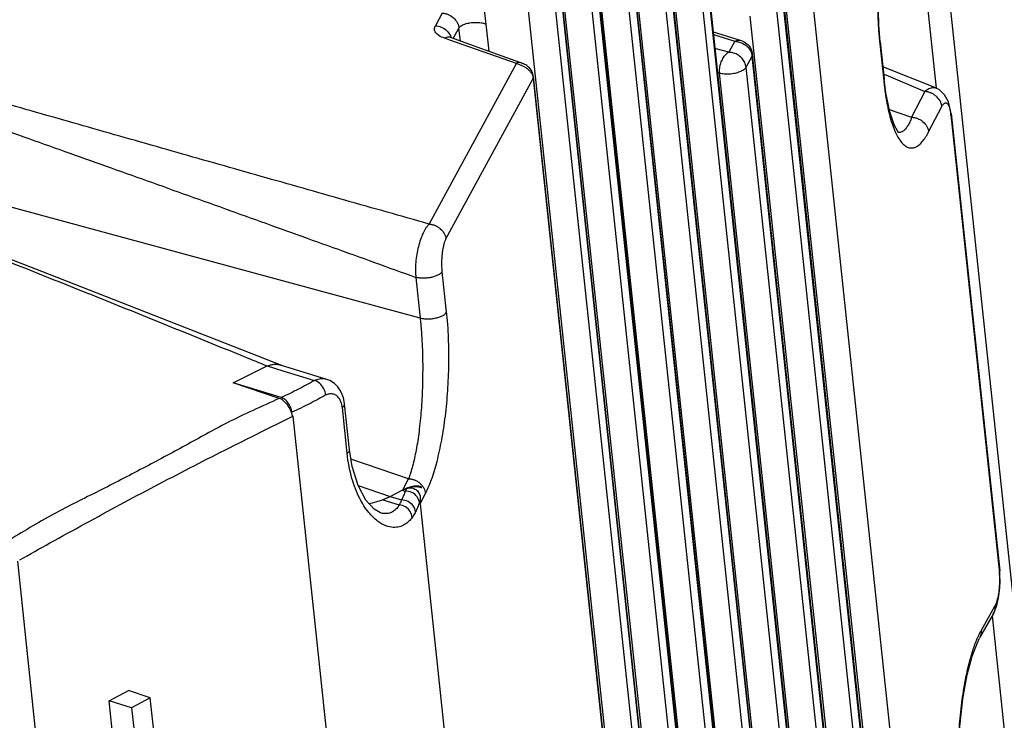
# Model space of a CAD drawing. Header units: inches. Extents: x -1 to 205, y 81 to 217.
# Tile 31 of 108: x 78.81 to 80.75, y 106.96 to 108.34. Entities that reach past the tile are written whole.
import ezdxf

# ---------------------------------------------------------------- set-up
doc = ezdxf.new("R2010")
doc.units = ezdxf.units.IN
doc.header["$LTSCALE"] = 1.1
doc.header["$MEASUREMENT"] = 0
doc.layers.get('0').update_dxf_attribs({"linetype": 'CONTINUOUS'})
doc.layers.add('6_ALL_SURFS', color=7, linetype='CONTINUOUS')
doc.layers.add('7_ALL_FEATURES', color=7, linetype='CONTINUOUS')

msp = doc.modelspace()

# ---------------------------------------------------------------- linework, layer by layer
at = {"color": 7, "linetype": 'Continuous'}
for p, q in [((81.5826, 99.4926), (80.486, 109.8308)), ((80.6139, 108.2069), (80.5655, 108.6629)), ((79.7222, 108.3868), (79.7335, 108.2797)), ((79.3487, 107.5618), (79.7266, 103.9989)), ((79.5989, 107.3898), (79.6094, 107.41)), ((79.5989, 107.3898), (79.9001, 104.5501)), ((79.1855, 103.7142), (78.8076, 107.2771)), ((80.7722, 106.7146), (80.7239, 107.1696))]:
    msp.add_line(p, q, dxfattribs=at)
for points, start_tangent, end_tangent in [([(79.6751, 108.3255), (79.6793, 108.3299), (79.6868, 108.3334), (79.6967, 108.3358), (79.7077, 108.3366), (79.7185, 108.3358), (79.7278, 108.3334)], (0.480302, 0.877103), (0.936378, -0.350994)), ([(79.3217, 107.5971), (79.2192, 107.5487), (79.1373, 107.5043), (79.054, 107.4597), (78.9676, 107.415), (78.8777, 107.3691), (78.7863, 107.3155)], (-0.908309, -0.418301), (-0.857549, -0.514402)), ([(79.3474, 107.5631), (79.344, 107.5738), (79.3377, 107.5842), (79.3299, 107.5924), (79.3217, 107.5971)], (-0.164518, 0.986374), (-0.954502, 0.298204)), ([(78.8115, 107.2792), (78.871, 107.3126), (78.9405, 107.3509), (79.0091, 107.3882), (79.0774, 107.4244), (79.1458, 107.4601), (79.215, 107.4954), (79.2849, 107.5304), (79.3487, 107.5618)], (0.870857, 0.491537), (0.898793, 0.438372)), ([(79.3487, 107.5618), (79.3482, 107.5627), (79.3474, 107.5631)], (-0.130164, 0.991492), (-0.942698, 0.333646))]:
    msp.add_spline(points, degree=3, dxfattribs=dict(at, start_tangent=start_tangent, end_tangent=end_tangent))
at = {"layer": '6_ALL_SURFS', "color": 7, "linetype": 'Continuous'}
for p, q in [((80.5568, 106.086), (80.3128, 108.3859)), ((80.496, 105.974), (80.2521, 108.2739))]:
    msp.add_line(p, q, dxfattribs=at)
at = {"layer": '7_ALL_FEATURES', "color": 7, "linetype": 'Continuous'}
for p, q in [((80.1248, 108.7893), (80.5019, 105.2345)), ((80.6384, 105.8566), (80.3274, 108.7883)), ((80.124, 108.7857), (80.501, 105.2308)), ((80.586, 105.8453), (80.275, 108.777)), ((80.4368, 105.1976), (80.0597, 108.7525)), ((80.4892, 105.209), (80.1121, 108.7639)), ((80.0632, 108.6737), (80.4403, 105.1188)), ((80.064, 108.6773), (80.4411, 105.1224)), ((80.4285, 105.097), (80.0514, 108.6518)), ((80.3761, 105.0856), (79.999, 108.6405)), ((80.0025, 108.5616), (80.3796, 105.0068)), ((80.0033, 108.5652), (80.3804, 105.0104)), ((80.3677, 104.9849), (79.9907, 108.5398)), ((80.3153, 104.9736), (79.9383, 108.5285)), ((79.9417, 108.4496), (80.3188, 104.8947)), ((79.9426, 108.4532), (80.3196, 104.8984)), ((80.307, 104.8729), (79.9299, 108.4278)), ((80.2546, 104.8616), (79.8775, 108.4164)), ((79.8749, 108.3948), (80.2624, 104.7419)), ((80.2632, 104.7455), (79.8761, 108.3949)), ((80.556, 106.0823), (80.312, 108.3823)), ((79.8113, 108.3603), (80.1989, 104.7057)), ((79.8634, 108.3716), (80.2508, 104.7188)), ((80.5441, 106.0605), (80.3002, 108.3604)), ((79.6422, 108.3548), (79.6287, 108.3299)), ((80.4917, 106.0492), (80.2478, 108.3491)), ((79.6638, 108.3049), (79.6751, 108.3255)), ((79.6778, 108.2998), (79.6751, 108.3255)), ((79.6539, 108.303), (79.6465, 108.3056)), ((79.6571, 108.3019), (79.6539, 108.303)), ((79.6591, 108.3091), (79.6599, 108.307)), ((80.1748, 108.3181), (80.2298, 108.301)), ((80.1754, 108.3125), (80.2172, 108.2995)), ((79.7879, 108.2557), (79.6571, 108.3019)), ((80.2053, 108.2777), (80.1782, 108.2854)), ((80.2172, 108.2995), (80.2053, 108.2777)), ((80.5019, 108.2981), (80.5023, 108.2945)), ((80.5031, 108.2981), (80.5023, 108.2945)), ((80.5023, 108.2945), (80.51, 108.2218)), ((80.5031, 108.2981), (80.5108, 108.2254)), ((80.2394, 108.2484), (80.2513, 108.2702)), ((80.2508, 108.2735), (80.2513, 108.2702)), ((80.2513, 108.2702), (80.2521, 108.2739)), ((80.4952, 105.9703), (80.2513, 108.2702)), ((80.2521, 108.2739), (80.2521, 108.2739)), ((79.6166, 107.9399), (79.7879, 108.2557)), ((79.7972, 108.2568), (79.7951, 108.2574)), ((80.4834, 105.9485), (80.2394, 108.2484)), ((80.6139, 108.2069), (80.5083, 108.2494)), ((79.6495, 107.9106), (79.8207, 108.2264)), ((79.8203, 108.2295), (79.8209, 108.2267)), ((79.8207, 108.2264), (79.8216, 108.2292)), ((79.8207, 108.2264), (80.1978, 104.6716)), ((80.1986, 104.6752), (79.8215, 108.23)), ((80.1832, 108.2381), (80.187, 108.2371)), ((80.431, 105.9371), (80.187, 108.2371)), ((80.5099, 108.2349), (80.5141, 108.2331)), ((80.5108, 108.2254), (80.51, 108.2218)), ((80.5108, 108.2254), (80.5108, 108.2254)), ((80.5143, 108.1981), (80.5108, 108.225)), ((80.5141, 108.2331), (80.5912, 108.2005)), ((80.6139, 108.2068), (80.6115, 108.2076)), ((80.6196, 108.2036), (80.6115, 108.2076)), ((80.5912, 108.2005), (80.565, 108.15)), ((80.5983, 108.121), (80.6245, 108.1714)), ((80.6417, 108.1624), (80.6374, 108.1803)), ((80.5211, 108.1649), (80.565, 108.15)), ((80.6424, 108.1565), (80.6417, 108.1624)), ((80.6418, 108.1564), (80.642, 108.1547)), ((80.6419, 108.1536), (80.6428, 108.1565)), ((80.6419, 108.1547), (80.7376, 107.2533)), ((80.6427, 108.1573), (80.7382, 107.2576)), ((79.5988, 107.7551), (78.3121, 108.1036)), ((79.6507, 107.7666), (79.6423, 107.8465)), ((79.5903, 107.835), (79.5988, 107.7551)), ((79.2313, 107.6277), (79.298, 107.6609)), ((79.298, 107.6609), (79.303, 107.6626)), ((79.298, 107.6609), (79.3289, 107.6513)), ((79.4154, 107.6343), (79.3244, 107.6624)), ((79.3289, 107.6513), (79.391, 107.6322)), ((79.3255, 107.5987), (79.2313, 107.6277)), ((79.3217, 107.5971), (79.2313, 107.6277)), ((79.4154, 107.6343), (79.4154, 107.6343)), ((79.4371, 107.6194), (79.4303, 107.6263)), ((79.4598, 107.4956), (79.4502, 107.5863)), ((79.4502, 107.5863), (79.4502, 107.5863)), ((79.3474, 107.5631), (79.3467, 107.5697)), ((79.4553, 107.4888), (79.4458, 107.5791)), ((79.4651, 107.4632), (79.4598, 107.4956)), ((79.5761, 107.439), (79.4628, 107.4774)), ((79.5644, 107.4169), (79.5761, 107.439)), ((79.4768, 107.4255), (79.5399, 107.4041)), ((79.5399, 107.4041), (79.5637, 107.4166)), ((79.5637, 107.4166), (79.5695, 107.4148)), ((79.5982, 107.4225), (79.5969, 107.4229)), ((79.5972, 107.4246), (79.5985, 107.4242)), ((79.5983, 107.4225), (79.5995, 107.4221)), ((79.5985, 107.4242), (79.6001, 107.4238)), ((79.5995, 107.4221), (79.6002, 107.4218)), ((79.6002, 107.4216), (79.6001, 107.4238)), ((79.6001, 107.4238), (79.6015, 107.4212)), ((79.6002, 107.4218), (79.6015, 107.4212)), ((79.6094, 107.41), (79.6127, 107.4167)), ((79.5252, 107.3974), (79.5575, 107.3874)), ((79.5399, 107.4041), (79.5622, 107.3973)), ((79.599, 107.3969), (79.5973, 107.3921)), ((79.521, 107.3718), (79.5208, 107.3719)), ((80.7374, 107.254), (80.7382, 107.2574)), ((80.7387, 107.2488), (80.738, 107.2574)), ((80.7382, 107.2574), (80.7382, 107.2576)), ((80.7389, 107.2365), (80.7387, 107.2488)), ((80.7341, 107.1958), (80.7359, 107.2045)), ((80.7022, 107.1413), (80.7288, 107.1881)), ((80.699, 107.1257), (80.7256, 107.1725)), ((80.7258, 107.1729), (80.7256, 107.1726)), ((78.9872, 107.0021), (79.0254, 107.0222)), ((79.0683, 107.008), (79.0254, 107.0222)), ((79.0683, 107.008), (79.0316, 106.9886)), ((79.1091, 106.6232), (79.0683, 107.008)), ((79.0316, 106.9886), (78.9872, 107.0021)), ((79.0683, 106.2378), (78.9872, 107.0021)), ((79.0316, 106.9886), (79.1126, 106.2253))]:
    msp.add_line(p, q, dxfattribs=at)
for points in [[(80.5031, 108.2982), (80.5004, 108.3309), (80.4991, 108.3882), (80.5018, 108.4486), (80.5085, 108.5068), (80.5185, 108.5585), (80.5308, 108.5984), (80.5405, 108.6192)], [(79.6588, 108.3067), (79.6573, 108.3073), (79.6557, 108.3081)], [(79.7966, 108.257), (79.7505, 108.2736), (79.6965, 108.2931), (79.6584, 108.3068)], [(79.8083, 108.2515), (79.8063, 108.2528), (79.8041, 108.254), (79.8019, 108.255), (79.7996, 108.256), (79.7972, 108.2568)], [(79.8136, 108.2471), (79.8119, 108.2487), (79.8102, 108.2501), (79.8083, 108.2515)], [(79.8199, 108.2365), (79.8193, 108.2383), (79.8184, 108.2401), (79.8175, 108.242), (79.8163, 108.2437), (79.815, 108.2454), (79.8136, 108.2471)], [(79.8213, 108.2293), (79.8211, 108.2311), (79.8208, 108.2329), (79.8204, 108.2347), (79.8199, 108.2365)], [(80.5377, 108.122), (80.5307, 108.1349), (80.522, 108.1607), (80.5143, 108.1981)], [(80.6374, 108.1803), (80.6298, 108.194), (80.6196, 108.2036)], [(79.3269, 107.6616), (78.8551, 107.8467), (78.4073, 108.0204), (78.0105, 108.1693)], [(80.539, 108.1203), (80.539, 108.1202), (80.5377, 108.122)], [(79.4303, 107.6263), (79.4213, 107.632), (79.4154, 107.6343)], [(79.4455, 107.6049), (79.442, 107.6121), (79.4371, 107.6194)], [(79.4502, 107.5863), (79.4495, 107.591), (79.4479, 107.5978), (79.4455, 107.6049)], [(79.5208, 107.3719), (79.5084, 107.3789), (79.492, 107.3971), (79.4768, 107.4254), (79.4651, 107.4632)], [(80.7359, 107.2045), (80.7373, 107.2142), (80.7384, 107.2249), (80.7389, 107.2365)], [(80.7255, 107.1731), (80.7267, 107.1754), (80.7295, 107.1814), (80.7319, 107.1882), (80.7341, 107.1958)], [(80.6615, 106.805), (80.6588, 106.8374), (80.6575, 106.8933), (80.66, 106.9517), (80.6658, 107.0063), (80.6743, 107.0534), (80.6839, 107.0897), (80.6936, 107.1151), (80.6987, 107.1253)]]:
    msp.add_lwpolyline(points, dxfattribs=at)
for points, start_tangent, end_tangent in [([(80.5278, 108.5972), (80.5216, 108.5767), (80.5125, 108.5368), (80.5053, 108.4915), (80.5005, 108.4434), (80.4983, 108.3937), (80.4988, 108.3436), (80.5001, 108.3188), (80.5011, 108.3066), (80.5019, 108.2981)], (-0.317073, -0.948401), (0.104946, -0.994478)), ([(79.6422, 108.3548), (79.6452, 108.3545), (79.6481, 108.354), (79.6539, 108.3521), (79.6641, 108.3456), (79.6716, 108.3363), (79.6729, 108.3337), (79.6739, 108.331), (79.6746, 108.3283), (79.6749, 108.3269), (79.6751, 108.3255)], (0.998972, -0.045342), (0.105479, -0.994422)), ([(79.6465, 108.3056), (79.6358, 108.3106), (79.6294, 108.3163), (79.627, 108.3227), (79.6287, 108.33)], (-0.93977, 0.341807), (0.450633, 0.892709)), ([(79.6287, 108.3299), (79.6402, 108.3273), (79.6507, 108.3207), (79.6581, 108.3111), (79.6591, 108.3091)], (0.998843, -0.048084), (0.39476, -0.918784)), ([(79.6166, 107.9399), (79.451, 107.9868), (79.2859, 108.0337), (79.1213, 108.0805), (78.957, 108.1274), (78.793, 108.1743), (78.7111, 108.1979), (78.6292, 108.2216), (78.5474, 108.2453), (78.5065, 108.2572), (78.4656, 108.2691), (78.4247, 108.2811), (78.3837, 108.2931), (78.3428, 108.3051), (78.3018, 108.3171)], (-0.962284, 0.272048), (-0.959379, 0.28212)), ([(79.6548, 108.3075), (79.6465, 108.3056)], (-0.998472, 0.055255), (-0.89603, -0.443993)), ([(79.6584, 108.3068), (79.6548, 108.3075)], (-0.942814, 0.33332), (-0.998472, 0.055255)), ([(78.2918, 108.2956), (78.3325, 108.2816), (78.3732, 108.2676), (78.4139, 108.2536), (78.4545, 108.2395), (78.4951, 108.2254), (78.5357, 108.2113), (78.6168, 108.183), (78.6978, 108.1546), (78.7788, 108.126), (78.9407, 108.0684), (79.1027, 108.0105), (79.2648, 107.9523), (79.4273, 107.8939), (79.5903, 107.835)], (0.945949, -0.324315), (0.940344, -0.340224)), ([(80.2172, 108.2995), (80.2259, 108.3017), (80.2297, 108.301)], (0.890385, 0.455209), (0.954483, -0.298264)), ([(80.2172, 108.2995), (80.2262, 108.2979), (80.2354, 108.2939)], (0.997314, -0.073248), (0.863062, -0.505099)), ([(80.2298, 108.301), (80.2413, 108.2946)], (0.954969, -0.296705), (0.754643, -0.656136)), ([(80.2354, 108.2939), (80.2433, 108.2876), (80.2489, 108.2794)], (0.863062, -0.505099), (0.412742, -0.910848)), ([(80.2413, 108.2946), (80.2488, 108.285), (80.2521, 108.2739)], (0.754643, -0.656136), (0.10548, -0.994421)), ([(80.2053, 108.2777), (80.1989, 108.2727), (80.1934, 108.2654), (80.1893, 108.2564), (80.1871, 108.2466), (80.187, 108.2371)], (-0.879206, -0.476442), (0.10548, -0.994421)), ([(80.2394, 108.2484), (80.237, 108.2574), (80.2317, 108.2655), (80.2242, 108.272), (80.2151, 108.2762), (80.2053, 108.2777)], (-0.10548, 0.994421), (-0.99997, 0.007769)), ([(80.2489, 108.2794), (80.2508, 108.2735)], (0.412742, -0.910848), (0.205048, -0.978752)), ([(79.7912, 108.2578), (79.7899, 108.2575), (79.7888, 108.2568), (79.7879, 108.2557)], (-0.991189, -0.132458), (-0.476672, -0.879081)), ([(79.7879, 108.2557), (79.793, 108.2542), (79.7973, 108.2525)], (0.966899, -0.25516), (0.921717, -0.387864)), ([(79.7951, 108.2574), (79.7949, 108.2575), (79.7931, 108.2578), (79.7912, 108.2578)], (-0.965971, 0.258652), (-0.991189, -0.132458)), ([(79.7973, 108.2525), (79.7985, 108.252), (79.804, 108.2492), (79.8091, 108.2458), (79.8135, 108.2417), (79.8169, 108.2373)], (0.921717, -0.387864), (0.539237, -0.842154)), ([(80.187, 108.2371), (80.1963, 108.2355), (80.207, 108.2354), (80.2179, 108.237), (80.2276, 108.2399), (80.2351, 108.2439), (80.2394, 108.2484)], (0.962027, -0.272956), (0.476662, 0.879087)), ([(79.8169, 108.2373), (79.8171, 108.2371), (79.8196, 108.232), (79.8203, 108.2295)], (0.539237, -0.842154), (0.242777, -0.970082)), ([(80.51, 108.2218), (80.5114, 108.2099), (80.5129, 108.1986), (80.5164, 108.1778), (80.5249, 108.1426), (80.5299, 108.1283), (80.5329, 108.121)], (0.097282, -0.995257), (0.407258, -0.913313)), ([(80.6031, 108.2074), (80.5986, 108.2057), (80.5949, 108.2034), (80.5912, 108.2005)], (-0.96547, -0.260515), (-0.746771, -0.665081)), ([(80.6115, 108.2076), (80.6091, 108.208), (80.6057, 108.2079), (80.6031, 108.2074)], (-0.971407, 0.23742), (-0.96547, -0.260515)), ([(80.6245, 108.1714), (80.624, 108.1742), (80.6232, 108.1769), (80.6208, 108.1821), (80.6132, 108.1913), (80.6083, 108.1949), (80.6029, 108.1978), (80.6, 108.1988), (80.5971, 108.1997), (80.5956, 108.2), (80.5941, 108.2002), (80.5927, 108.2004), (80.5919, 108.2004), (80.5912, 108.2005)], (-0.110642, 0.99386), (-0.999361, 0.035742)), ([(78.0096, 108.167), (78.0483, 108.1525), (78.0923, 108.1361), (78.1362, 108.1197), (78.18, 108.1031), (78.2673, 108.07), (78.3544, 108.0367), (78.6138, 107.9357), (78.8707, 107.8337), (78.9986, 107.7824), (79.1259, 107.7309), (79.2528, 107.6793), (79.298, 107.6609)], (0.937498, -0.34799), (0.925591, -0.378525)), ([(80.6245, 108.1714), (80.6257, 108.1735), (80.627, 108.1752), (80.6296, 108.1775), (80.6309, 108.1781), (80.6322, 108.1782), (80.6335, 108.1779), (80.6347, 108.1772), (80.6359, 108.176), (80.6371, 108.1744), (80.6391, 108.1696), (80.6408, 108.1629), (80.6415, 108.1587), (80.6418, 108.1564)], (0.481131, 0.876649), (0.12077, -0.99268)), ([(80.565, 108.15), (80.5632, 108.1451), (80.5612, 108.1406), (80.5571, 108.1328), (80.5527, 108.1268), (80.5504, 108.1245), (80.5482, 108.1227), (80.5436, 108.1206), (80.539, 108.1205), (80.5389, 108.1206)], (-0.324441, -0.945906), (-0.975867, 0.218367)), ([(80.565, 108.15), (80.5678, 108.1498), (80.5707, 108.1493), (80.5766, 108.1475), (80.5822, 108.1448), (80.5873, 108.1411), (80.5949, 108.1315), (80.5972, 108.1262), (80.5983, 108.121)], (0.999379, -0.035228), (0.111676, -0.993745)), ([(80.5329, 108.121), (80.5352, 108.1161), (80.5409, 108.1061), (80.547, 108.0984), (80.5533, 108.093), (80.5598, 108.0901), (80.5664, 108.0896), (80.5731, 108.0914), (80.5763, 108.0932), (80.5796, 108.0956), (80.5859, 108.102), (80.5922, 108.1105), (80.5953, 108.1155), (80.5983, 108.121)], (0.407258, -0.913313), (0.463587, 0.886051)), ([(79.6166, 107.9399), (79.6134, 107.9364), (79.6102, 107.9322), (79.6044, 107.9218), (79.5994, 107.9094), (79.5953, 107.8954), (79.5922, 107.8804), (79.5902, 107.865), (79.5895, 107.8497), (79.5897, 107.8422), (79.59, 107.8386), (79.5903, 107.835)], (-0.732208, -0.681081), (0.10551, -0.994418)), ([(79.6166, 107.9399), (79.6181, 107.9398), (79.6196, 107.9396), (79.6225, 107.939), (79.6254, 107.9382), (79.6283, 107.9371), (79.6336, 107.9342), (79.6384, 107.9306), (79.6459, 107.9214), (79.6483, 107.9161), (79.6495, 107.9106)], (0.998971, -0.045343), (0.108873, -0.994056)), ([(79.6423, 107.8465), (79.642, 107.8487), (79.6419, 107.851), (79.6416, 107.8556), (79.6415, 107.8649), (79.6419, 107.8742), (79.6427, 107.8832), (79.644, 107.8916), (79.6455, 107.8992), (79.6474, 107.9056), (79.6484, 107.9083), (79.6495, 107.9106)], (-0.113578, 0.993529), (0.443154, 0.896445)), ([(79.6423, 107.8465), (79.6394, 107.8431), (79.6346, 107.8399), (79.6284, 107.8372), (79.621, 107.8351), (79.613, 107.8338), (79.6048, 107.8334), (79.6009, 107.8334), (79.5971, 107.8338), (79.5935, 107.8343), (79.5919, 107.8346), (79.5903, 107.835)], (-0.466528, -0.884506), (-0.965226, 0.261419)), ([(79.5988, 107.7551), (79.6019, 107.7544), (79.6052, 107.7539), (79.6126, 107.7534), (79.6209, 107.7538), (79.6295, 107.7552), (79.6373, 107.7574), (79.6437, 107.7603), (79.6481, 107.7633), (79.6507, 107.7666)], (0.965214, -0.261461), (0.467976, 0.883741)), ([(79.6127, 107.4167), (79.6154, 107.423), (79.6212, 107.4377), (79.6319, 107.4728), (79.6411, 107.5149), (79.6483, 107.5622), (79.653, 107.6123), (79.6551, 107.6638), (79.6545, 107.7157), (79.6531, 107.7414), (79.652, 107.754), (79.6507, 107.7666)], (0.420476, 0.907303), (-0.113171, 0.993576)), ([(79.5988, 107.7551), (79.5999, 107.7439), (79.6008, 107.7326), (79.6023, 107.7098), (79.6037, 107.6637), (79.6031, 107.618), (79.6007, 107.5736), (79.5965, 107.532), (79.5908, 107.4949), (79.5838, 107.4637), (79.58, 107.4505), (79.578, 107.4446), (79.5761, 107.439)], (0.102948, -0.994687), (-0.33871, -0.940891)), ([(79.303, 107.6626), (79.3061, 107.6633), (79.3093, 107.6638), (79.3128, 107.6641), (79.3167, 107.664), (79.3209, 107.6634), (79.3244, 107.6625)], (0.96106, 0.276341), (0.955642, -0.29453)), ([(79.391, 107.6322), (79.3756, 107.6236), (79.3595, 107.6151), (79.3429, 107.6068), (79.3255, 107.5987)], (-0.865555, -0.500814), (-0.910974, -0.412463)), ([(79.4154, 107.6343), (79.4104, 107.6354), (79.405, 107.6356), (79.3999, 107.635), (79.3955, 107.6338), (79.391, 107.6322)], (-0.955478, 0.295062), (-0.929931, -0.367735)), ([(79.4132, 107.6038), (79.4093, 107.6161), (79.4013, 107.6266), (79.391, 107.6322)], (-0.114777, 0.993391), (-0.971797, 0.235818)), ([(79.4266, 107.6056), (79.4228, 107.6059), (79.4193, 107.6056), (79.416, 107.6048), (79.4129, 107.6037)], (-0.98399, 0.178222), (-0.929137, -0.369735)), ([(79.4396, 107.5968), (79.4372, 107.5998), (79.4343, 107.6024), (79.4307, 107.6044), (79.4266, 107.6056)], (-0.562151, 0.827035), (-0.98399, 0.178222)), ([(79.3467, 107.5697), (79.3443, 107.579), (79.3395, 107.5878), (79.3329, 107.5948), (79.3255, 107.5987)], (-0.10548, 0.994421), (-0.955815, 0.293968)), ([(79.4129, 107.6037), (79.3975, 107.595), (79.3812, 107.5864), (79.3642, 107.578), (79.3467, 107.5697)], (-0.865253, -0.501336), (-0.909916, -0.414792)), ([(79.4457, 107.5797), (79.4455, 107.5809), (79.445, 107.5839), (79.4441, 107.5871), (79.443, 107.5904), (79.4415, 107.5936), (79.4396, 107.5968)], (0.23949, 0.970899), (-0.562151, 0.827035)), ([(79.4458, 107.5791), (79.4491, 107.5823), (79.4502, 107.5863)], (0.830354, 0.557237), (-0.115946, 0.993255)), ([(79.4553, 107.4888), (79.4596, 107.4938), (79.4597, 107.4956)], (0.824452, 0.565932), (-0.154378, 0.988012)), ([(79.4976, 107.3728), (79.48, 107.4), (79.4647, 107.4394), (79.4553, 107.4888)], (-0.634363, 0.773035), (-0.105691, 0.994399)), ([(79.5761, 107.439), (79.5789, 107.4388), (79.5818, 107.4383), (79.5877, 107.4366), (79.5933, 107.4338), (79.5984, 107.4301), (79.6027, 107.4256), (79.606, 107.4206), (79.6062, 107.4202)], (0.999361, -0.035742), (0.456978, -0.889478)), ([(79.5695, 107.4148), (79.5662, 107.406), (79.5622, 107.3973)], (-0.32892, -0.944358), (-0.43835, -0.898804)), ([(79.5638, 107.4167), (79.5779, 107.4227), (79.5898, 107.425), (79.5972, 107.4246)], (0.884833, 0.465909), (0.981343, -0.192267)), ([(79.5638, 107.4167), (79.5724, 107.4205), (79.5805, 107.423), (79.5879, 107.424), (79.5945, 107.4235), (79.5969, 107.4229)], (0.887436, 0.460931), (0.954499, -0.298214)), ([(79.5731, 107.4202), (79.5719, 107.4185), (79.5707, 107.4167), (79.5695, 107.4148)], (-0.59933, -0.800502), (-0.511679, -0.859177)), ([(79.5973, 107.3921), (79.5927, 107.4036), (79.5825, 107.412), (79.5695, 107.4148)], (-0.106409, 0.994322), (-0.999801, -0.019957)), ([(79.5732, 107.4202), (79.5839, 107.4231), (79.5934, 107.4235), (79.5983, 107.4225)], (0.936595, 0.350413), (0.954891, -0.296957)), ([(79.5732, 107.4202), (79.5805, 107.4211), (79.5883, 107.4187), (79.5946, 107.4134)], (0.937276, 0.348588), (0.614028, -0.789284)), ([(79.5946, 107.4134), (79.5985, 107.4052), (79.599, 107.3969)], (0.614028, -0.789284), (-0.076776, -0.997048)), ([(79.6062, 107.4202), (79.6082, 107.4152), (79.6094, 107.41)], (0.456978, -0.889478), (0.109694, -0.993965)), ([(79.5252, 107.3974), (79.4976, 107.3899)], (-0.930287, -0.366832), (-0.989087, -0.147331)), ([(79.5403, 107.404), (79.5353, 107.4016), (79.5302, 107.3994), (79.5252, 107.3974)], (-0.892413, -0.45122), (-0.935706, -0.352781)), ([(79.5622, 107.3973), (79.5607, 107.3935), (79.5591, 107.3902), (79.5575, 107.3874)], (-0.350786, -0.936456), (-0.510648, -0.85979)), ([(79.5897, 107.3739), (79.5851, 107.3855), (79.575, 107.3941), (79.5622, 107.3973)], (-0.10657, 0.994305), (-0.999983, 0.005857)), ([(79.599, 107.3969), (79.5989, 107.3944), (79.5988, 107.392), (79.5989, 107.3898)], (-0.07678, -0.997048), (0.10548, -0.994421)), ([(79.5575, 107.3874), (79.5526, 107.3806), (79.5463, 107.375), (79.5383, 107.3713), (79.5284, 107.3704), (79.521, 107.3718)], (-0.509993, -0.860179), (-0.956512, 0.291692)), ([(79.5831, 107.3628), (79.579, 107.3746), (79.5697, 107.3836), (79.5575, 107.3874)], (-0.081563, 0.996668), (-0.997721, 0.067479)), ([(79.5897, 107.3739), (79.5875, 107.3697), (79.5853, 107.366), (79.5831, 107.3628)], (-0.438483, -0.898739), (-0.586406, -0.810017)), ([(79.5973, 107.3921), (79.5938, 107.383), (79.5897, 107.3739)], (-0.329054, -0.944311), (-0.438484, -0.898739)), ([(79.5831, 107.3628), (79.5765, 107.3552), (79.5682, 107.3488), (79.5581, 107.3445), (79.5458, 107.3433), (79.5315, 107.3465), (79.5152, 107.3557), (79.4976, 107.3728)], (-0.585888, -0.810392), (-0.634363, 0.773035)), ([(80.7288, 107.1881), (80.7331, 107.1989), (80.7362, 107.2125), (80.7379, 107.2274), (80.7384, 107.2418)], (0.461371, 0.887207), (-0.014844, 0.99989)), ([(80.7384, 107.2418), (80.7376, 107.2533)], (-0.014844, 0.99989), (-0.139307, 0.990249)), ([(80.7288, 107.1881), (80.7289, 107.1867), (80.7289, 107.1853), (80.7287, 107.1825), (80.7274, 107.1772), (80.7255, 107.1731)], (0.100393, -0.994948), (-0.499846, -0.866114)), ([(80.6953, 107.1274), (80.6962, 107.1295), (80.6992, 107.1356), (80.7022, 107.1413)], (0.408918, 0.912571), (0.490458, 0.871465)), ([(80.699, 107.1257), (80.7011, 107.1306), (80.7022, 107.1359), (80.7022, 107.1413)], (0.489486, 0.872011), (-0.099355, 0.995052)), ([(80.6867, 107.1054), (80.6905, 107.116), (80.6953, 107.1274)], (0.32258, 0.946542), (0.408918, 0.912571)), ([(80.6603, 106.8049), (80.6595, 106.8133), (80.6585, 106.8255), (80.6572, 106.8503), (80.6567, 106.9004), (80.6589, 106.95), (80.6637, 106.9981), (80.6708, 107.0434), (80.68, 107.0833), (80.6851, 107.1006), (80.6867, 107.1054)], (-0.104993, 0.994473), (0.32258, 0.946542))]:
    msp.add_spline(points, degree=3, dxfattribs=dict(at, start_tangent=start_tangent, end_tangent=end_tangent))

doc.saveas('drawing.dxf')
